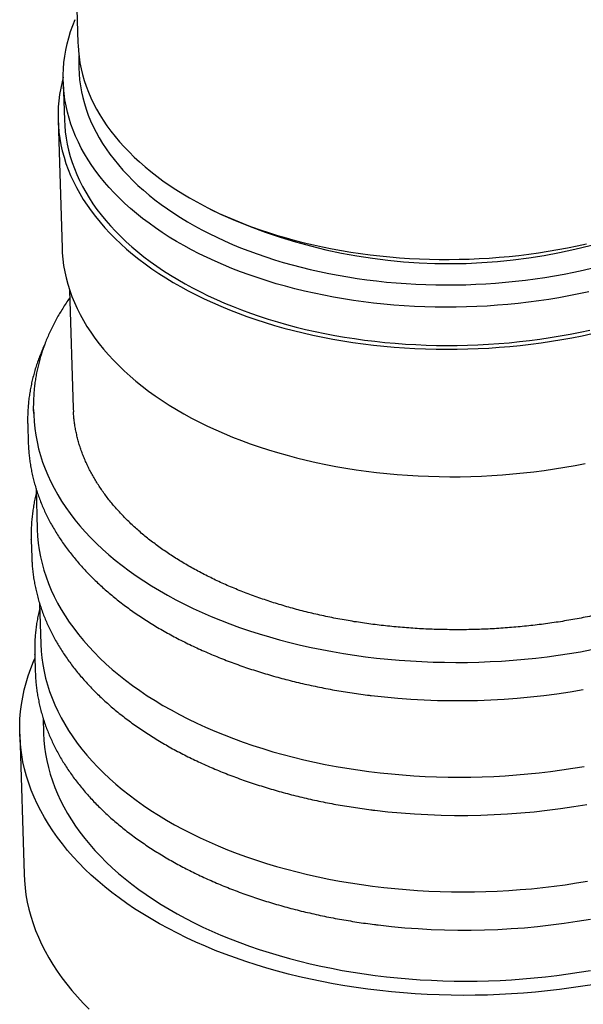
# Model space of a CAD drawing. Header units: millimetres. Extents: x 8 to 785, y 12 to 916.
# Tile 12 of 46: x 609 to 626, y 289 to 320. Entities that reach past the tile are written whole.
import ezdxf

# ---------------------------------------------------------------- set-up
doc = ezdxf.new("R2010")
doc.units = ezdxf.units.MM

msp = doc.modelspace()

# ---------------------------------------------------------------- linework, layer by layer
at = {"color": 7, "linetype": 'Continuous', "lineweight": 30}
for p, q in [((610.198, 327.359), (610.437, 319.582)), ((609.975, 318.363), (610.012, 317.161)), ((609.812, 317.155), (609.935, 313.146)), ((614.586, 314.374), (614.925, 314.205)), ((610.176, 311.812), (610.29, 308.1)), ((609.041, 308.062), (609.046, 307.902)), ((608.856, 307.575), (608.856, 307.579)), ((608.856, 307.575), (608.873, 307.013)), ((609.118, 305.573), (609.157, 304.294)), ((608.967, 303.967), (608.967, 303.971)), ((608.967, 303.967), (608.984, 303.405)), ((609.229, 301.965), (609.268, 300.685)), ((609.078, 300.359), (609.078, 300.363)), ((609.078, 300.359), (609.095, 299.797)), ((609.34, 298.357), (609.354, 297.879)), ((608.605, 297.856), (608.74, 293.446))]:
    msp.add_line(p, q, dxfattribs=at)
at = {"color": 7, "linetype": 'Continuous', "lineweight": 30, "flags": 128}
for points in [[(626.512, 311.764), (626.202, 311.697), (625.888, 311.635), (625.572, 311.578), (625.254, 311.525), (624.935, 311.478), (624.613, 311.435), (624.29, 311.398), (623.966, 311.366), (623.64, 311.338), (623.314, 311.316), (622.988, 311.299), (622.661, 311.287), (622.334, 311.28), (622.007, 311.278), (621.68, 311.281), (621.354, 311.29), (621.028, 311.303), (620.704, 311.322), (620.381, 311.346), (620.059, 311.375), (619.739, 311.408), (619.42, 311.447), (619.104, 311.491), (618.79, 311.54), (618.479, 311.594), (618.17, 311.653), (617.865, 311.716), (617.562, 311.785), (617.263, 311.858), (616.967, 311.936), (616.676, 312.018), (616.388, 312.105), (616.104, 312.197), (615.825, 312.293), (615.55, 312.394), (615.28, 312.499), (615.015, 312.608), (614.755, 312.722), (614.5, 312.839), (614.251, 312.961), (614.007, 313.087), (613.769, 313.216), (613.538, 313.349), (613.312, 313.486), (613.092, 313.627), (612.879, 313.771), (612.673, 313.919), (612.473, 314.069), (612.28, 314.223), (612.094, 314.381), (611.916, 314.541), (611.744, 314.704), (611.58, 314.87), (611.423, 315.038), (611.274, 315.209), (611.132, 315.382), (610.999, 315.558), (610.873, 315.736), (610.755, 315.916), (610.645, 316.098), (610.543, 316.282), (610.449, 316.467), (610.364, 316.654), (610.287, 316.842), (610.218, 317.032), (610.158, 317.223), (610.106, 317.415), (610.062, 317.608), (610.027, 317.802), (610.001, 317.996), (609.983, 318.191), (609.974, 318.386), (609.973, 318.581), (609.981, 318.777), (609.997, 318.972), (610.022, 319.168), (610.056, 319.363), (610.098, 319.557), (610.148, 319.752), (610.207, 319.945), (610.274, 320.138), (610.35, 320.329)], [(610.437, 319.582), (610.439, 319.523), (610.452, 319.336), (610.473, 319.149), (610.501, 318.963), (610.538, 318.778), (610.584, 318.593), (610.637, 318.409), (610.698, 318.226), (610.768, 318.044), (610.845, 317.864), (610.93, 317.685), (611.024, 317.508), (611.125, 317.332), (611.233, 317.158), (611.35, 316.986), (611.474, 316.817), (611.605, 316.649), (611.744, 316.483), (611.891, 316.32), (612.044, 316.16), (612.205, 316.001), (612.373, 315.846), (612.547, 315.694), (612.729, 315.544), (612.916, 315.397), (613.111, 315.254), (613.312, 315.114), (613.519, 314.977), (613.732, 314.843), (613.951, 314.713), (614.177, 314.587), (614.407, 314.464), (614.643, 314.345), (614.885, 314.23), (615.132, 314.119), (615.383, 314.011), (615.64, 313.908), (615.901, 313.809), (616.167, 313.714), (616.437, 313.624), (616.711, 313.538), (616.989, 313.456), (617.27, 313.379), (617.556, 313.306), (617.844, 313.237), (618.136, 313.174), (618.431, 313.115), (618.728, 313.06), (619.028, 313.011), (619.33, 312.966), (619.635, 312.926), (619.941, 312.89), (620.249, 312.86), (620.559, 312.834), (620.869, 312.814), (621.181, 312.798), (621.494, 312.787), (621.807, 312.781), (622.121, 312.78), (622.435, 312.784), (622.749, 312.792), (623.063, 312.806), (623.376, 312.824), (623.689, 312.848), (624.001, 312.876), (624.312, 312.909), (624.621, 312.947), (624.929, 312.99), (625.236, 313.038), (625.54, 313.09), (625.842, 313.147), (626.142, 313.208), (626.44, 313.275)], [(610.468, 319.181), (610.468, 319.177), (610.461, 318.989), (610.461, 318.801), (610.47, 318.614), (610.487, 318.427), (610.513, 318.24), (610.546, 318.054), (610.588, 317.869), (610.638, 317.685), (610.696, 317.502), (610.762, 317.32), (610.836, 317.139), (610.918, 316.959), (611.008, 316.781), (611.105, 316.605), (611.211, 316.43), (611.324, 316.257), (611.445, 316.087), (611.573, 315.918), (611.709, 315.751), (611.852, 315.587), (612.003, 315.426), (612.161, 315.266), (612.325, 315.11), (612.497, 314.956), (612.675, 314.805), (612.861, 314.657), (613.052, 314.513), (613.251, 314.371), (613.455, 314.233), (613.666, 314.098), (613.882, 313.966), (614.105, 313.838), (614.333, 313.714), (614.567, 313.593), (614.806, 313.477), (615.051, 313.364), (615.301, 313.255), (615.555, 313.15), (615.814, 313.049), (616.078, 312.952), (616.346, 312.86), (616.619, 312.772), (616.895, 312.688), (617.175, 312.609), (617.459, 312.534), (617.746, 312.464), (618.036, 312.398), (618.33, 312.337), (618.626, 312.281), (618.925, 312.229), (619.226, 312.182), (619.53, 312.14), (619.835, 312.103), (620.143, 312.07), (620.452, 312.043), (620.762, 312.02), (621.074, 312.002), (621.386, 311.989), (621.699, 311.981), (622.013, 311.978), (622.327, 311.98), (622.641, 311.986), (622.955, 311.998), (623.268, 312.014), (623.581, 312.036), (623.894, 312.062), (624.205, 312.093), (624.515, 312.129), (624.824, 312.169), (625.131, 312.215), (625.436, 312.265), (625.739, 312.32), (626.04, 312.38), (626.338, 312.444), (626.634, 312.513)], [(609.972, 318.508), (609.937, 318.368), (609.894, 318.17), (609.86, 317.972), (609.835, 317.773), (609.818, 317.575), (609.81, 317.376), (609.811, 317.177), (609.82, 316.979), (609.839, 316.781), (609.865, 316.584), (609.901, 316.387), (609.945, 316.191), (609.998, 315.996), (610.059, 315.802), (610.129, 315.609), (610.207, 315.418), (610.294, 315.228), (610.389, 315.039), (610.493, 314.853), (610.604, 314.668), (610.724, 314.485), (610.852, 314.304), (610.988, 314.126), (611.132, 313.95), (611.283, 313.776), (611.443, 313.605), (611.609, 313.436), (611.784, 313.271), (611.965, 313.108), (612.154, 312.948), (612.35, 312.792), (612.553, 312.639), (612.763, 312.489), (612.979, 312.342), (613.202, 312.199), (613.432, 312.06), (613.667, 311.925), (613.909, 311.793), (614.156, 311.666), (614.41, 311.542), (614.668, 311.423), (614.933, 311.307), (615.202, 311.196), (615.476, 311.09), (615.755, 310.987), (616.039, 310.89), (616.327, 310.796), (616.62, 310.708), (616.916, 310.624), (617.217, 310.545), (617.521, 310.47), (617.828, 310.401), (618.139, 310.336), (618.452, 310.277), (618.768, 310.222), (619.087, 310.172), (619.409, 310.128), (619.732, 310.088), (620.057, 310.054), (620.384, 310.025), (620.713, 310.001), (621.042, 309.982), (621.373, 309.968), (621.704, 309.959), (622.036, 309.956), (622.368, 309.958), (622.701, 309.965), (623.033, 309.977), (623.365, 309.994), (623.696, 310.017), (624.027, 310.045), (624.356, 310.078), (624.684, 310.116), (625.011, 310.159), (625.336, 310.207), (625.659, 310.26), (625.98, 310.318), (626.298, 310.381), (626.614, 310.449)], [(610.012, 317.161), (610.02, 316.988), (610.038, 316.793), (610.065, 316.599), (610.099, 316.405), (610.143, 316.212), (610.195, 316.02), (610.255, 315.829), (610.324, 315.64), (610.401, 315.451), (610.486, 315.264), (610.58, 315.079), (610.682, 314.895), (610.792, 314.713), (610.91, 314.533), (611.036, 314.355), (611.169, 314.18), (611.311, 314.006), (611.46, 313.835), (611.617, 313.667), (611.781, 313.501), (611.953, 313.338), (612.131, 313.178), (612.317, 313.021), (612.51, 312.867), (612.71, 312.716), (612.916, 312.568), (613.129, 312.424), (613.349, 312.284), (613.575, 312.147), (613.806, 312.013), (614.044, 311.884), (614.288, 311.758), (614.537, 311.637), (614.792, 311.519), (615.052, 311.405), (615.317, 311.296), (615.587, 311.191), (615.862, 311.091), (616.141, 310.994), (616.425, 310.903), (616.713, 310.815), (617.004, 310.733), (617.3, 310.655), (617.599, 310.582), (617.902, 310.513), (618.207, 310.45), (618.516, 310.391), (618.827, 310.337), (619.141, 310.289), (619.457, 310.245), (619.776, 310.206), (620.096, 310.172), (620.418, 310.143), (620.741, 310.119), (621.065, 310.101), (621.391, 310.087), (621.717, 310.079), (622.044, 310.075), (622.371, 310.077), (622.698, 310.084), (623.025, 310.096), (623.351, 310.113), (623.678, 310.136), (624.003, 310.163), (624.327, 310.195), (624.65, 310.233), (624.972, 310.275), (625.291, 310.322), (625.609, 310.375), (625.925, 310.432), (626.239, 310.494), (626.549, 310.561)], [(609.935, 313.146), (609.943, 312.985), (609.96, 312.787), (609.987, 312.59), (610.021, 312.393), (610.065, 312.197), (610.117, 312.002), (610.178, 311.808), (610.247, 311.615), (610.325, 311.423), (610.411, 311.233), (610.505, 311.045), (610.608, 310.858), (610.719, 310.673), (610.838, 310.49), (610.966, 310.309), (611.101, 310.13), (611.244, 309.954), (611.395, 309.78), (611.554, 309.609), (611.72, 309.44), (611.894, 309.274), (612.075, 309.111), (612.263, 308.951), (612.459, 308.795), (612.661, 308.641), (612.87, 308.491), (613.086, 308.344), (613.309, 308.201), (613.538, 308.062), (613.773, 307.926), (614.014, 307.794), (614.261, 307.666), (614.514, 307.542), (614.772, 307.422), (615.036, 307.307), (615.305, 307.195), (615.579, 307.088), (615.858, 306.986), (616.141, 306.888), (616.429, 306.794), (616.721, 306.705), (617.017, 306.621), (617.317, 306.542), (617.621, 306.467), (617.928, 306.397), (618.238, 306.332), (618.552, 306.272), (618.868, 306.217), (619.187, 306.167), (619.508, 306.122), (619.831, 306.082), (620.156, 306.047)], [(609.047, 307.935), (609.041, 308.057), (609.039, 308.181)], [(610.29, 308.1), (610.291, 308.096), (610.296, 307.983)], [(609.046, 307.902), (609.046, 307.897), (609.058, 307.682), (609.079, 307.468), (609.109, 307.254), (609.149, 307.041), (609.198, 306.829), (609.256, 306.618), (609.324, 306.408), (609.401, 306.2), (609.487, 305.993), (609.582, 305.787), (609.686, 305.584), (609.799, 305.382), (609.921, 305.182), (610.052, 304.984), (610.192, 304.789), (610.34, 304.596), (610.497, 304.406), (610.662, 304.218), (610.836, 304.033), (611.018, 303.851), (611.208, 303.672), (611.405, 303.496), (611.611, 303.324), (611.824, 303.155), (612.045, 302.99), (612.273, 302.828), (612.508, 302.67), (612.751, 302.516), (613, 302.366), (613.256, 302.22), (613.518, 302.078), (613.787, 301.94), (614.062, 301.807), (614.343, 301.678), (614.63, 301.554), (614.922, 301.434), (615.22, 301.32), (615.523, 301.21), (615.831, 301.104), (616.144, 301.004), (616.461, 300.909), (616.783, 300.819), (617.108, 300.734), (617.438, 300.654), (617.771, 300.58), (618.108, 300.51), (618.448, 300.447), (618.791, 300.388), (619.136, 300.335), (619.484, 300.288), (619.835, 300.246), (620.187, 300.209), (620.541, 300.178), (620.897, 300.153), (621.254, 300.133), (621.612, 300.119), (621.971, 300.111), (622.331, 300.108), (622.691, 300.11), (623.05, 300.119), (623.41, 300.133), (623.769, 300.152), (624.128, 300.178), (624.485, 300.209), (624.842, 300.245), (625.197, 300.287), (625.551, 300.334), (625.902, 300.387), (626.251, 300.445), (626.598, 300.509)], [(620.156, 306.047), (620.483, 306.018), (620.811, 305.993), (621.141, 305.974), (621.471, 305.96), (621.803, 305.951), (622.135, 305.947), (622.467, 305.948), (622.799, 305.955), (623.132, 305.967), (623.463, 305.984), (623.795, 306.006), (624.125, 306.033), (624.455, 306.066), (624.783, 306.104), (625.11, 306.146), (625.435, 306.194), (625.758, 306.247), (626.079, 306.305), (626.398, 306.368)], [(609.157, 304.294), (609.157, 304.289), (609.169, 304.074), (609.19, 303.86), (609.22, 303.646), (609.26, 303.433), (609.309, 303.221), (609.367, 303.01), (609.435, 302.8), (609.512, 302.592), (609.598, 302.385), (609.693, 302.179), (609.797, 301.976), (609.91, 301.774), (610.033, 301.574), (610.163, 301.376), (610.303, 301.181), (610.451, 300.988), (610.608, 300.798), (610.774, 300.61), (610.947, 300.425), (611.129, 300.243), (611.319, 300.064), (611.516, 299.888), (611.722, 299.716), (611.935, 299.547), (612.156, 299.382), (612.384, 299.22), (612.619, 299.062), (612.862, 298.908), (613.111, 298.758), (613.367, 298.612), (613.629, 298.47), (613.898, 298.332), (614.173, 298.199), (614.454, 298.07), (614.741, 297.946), (615.033, 297.826), (615.331, 297.712), (615.634, 297.601), (615.942, 297.496), (616.255, 297.396), (616.572, 297.301), (616.894, 297.211), (617.219, 297.126), (617.549, 297.046), (617.882, 296.972), (618.219, 296.902), (618.559, 296.839), (618.902, 296.78), (619.247, 296.727), (619.595, 296.68), (619.946, 296.638), (620.298, 296.601), (620.653, 296.57), (621.008, 296.545), (621.365, 296.525), (621.723, 296.511), (622.082, 296.502), (622.442, 296.5), (622.802, 296.502), (623.161, 296.511), (623.521, 296.525), (623.88, 296.544), (624.239, 296.57), (624.597, 296.6), (624.953, 296.637), (625.308, 296.679), (625.662, 296.726), (626.013, 296.779), (626.363, 296.837)], [(609.268, 300.685), (609.268, 300.68), (609.28, 300.466), (609.301, 300.252), (609.331, 300.038), (609.371, 299.825), (609.42, 299.613), (609.478, 299.402), (609.546, 299.192), (609.623, 298.984), (609.709, 298.777), (609.804, 298.571), (609.908, 298.368), (610.021, 298.166), (610.144, 297.966), (610.275, 297.768), (610.414, 297.573), (610.562, 297.38), (610.719, 297.189), (610.885, 297.002), (611.058, 296.817), (611.24, 296.635), (611.43, 296.456), (611.628, 296.28), (611.833, 296.108), (612.046, 295.939), (612.267, 295.774), (612.495, 295.612), (612.73, 295.454), (612.973, 295.3), (613.222, 295.149), (613.478, 295.003), (613.741, 294.862), (614.009, 294.724), (614.284, 294.591), (614.565, 294.462), (614.852, 294.338), (615.144, 294.218), (615.442, 294.103), (615.745, 293.993), (616.053, 293.888), (616.366, 293.788), (616.683, 293.693), (617.005, 293.603), (617.33, 293.518), (617.66, 293.438), (617.993, 293.363), (618.33, 293.294), (618.67, 293.23), (619.013, 293.172), (619.358, 293.119), (619.707, 293.071), (620.057, 293.029), (620.409, 292.993), (620.764, 292.962), (621.119, 292.937), (621.476, 292.917), (621.834, 292.903), (622.193, 292.894), (622.553, 292.891), (622.913, 292.894), (623.272, 292.903), (623.632, 292.917), (623.991, 292.936), (624.35, 292.962), (624.708, 292.992), (625.064, 293.029), (625.419, 293.071), (625.773, 293.118), (626.124, 293.171), (626.474, 293.229)], [(626.698, 289.984), (626.329, 289.924), (625.958, 289.869), (625.585, 289.819), (625.211, 289.776), (624.835, 289.739), (624.457, 289.707), (624.079, 289.681), (623.7, 289.661), (623.321, 289.647), (622.941, 289.639), (622.562, 289.637), (622.183, 289.641), (621.805, 289.651), (621.427, 289.666), (621.051, 289.688), (620.676, 289.716), (620.302, 289.749), (619.931, 289.788), (619.562, 289.833), (619.195, 289.884), (618.831, 289.941), (618.47, 290.003), (618.112, 290.071), (617.757, 290.145), (617.406, 290.225), (617.059, 290.309), (616.716, 290.4), (616.378, 290.496), (616.044, 290.597), (615.715, 290.703), (615.391, 290.815), (615.072, 290.931), (614.759, 291.053), (614.451, 291.18), (614.15, 291.312), (613.854, 291.448), (613.565, 291.589), (613.283, 291.735), (613.007, 291.885), (612.738, 292.04), (612.476, 292.199), (612.221, 292.362), (611.974, 292.529), (611.735, 292.7), (611.503, 292.875), (611.279, 293.054), (611.064, 293.236), (610.856, 293.422), (610.657, 293.611), (610.467, 293.803), (610.285, 293.999), (610.112, 294.197), (609.948, 294.398), (609.793, 294.602), (609.647, 294.808), (609.51, 295.017), (609.382, 295.228), (609.264, 295.441), (609.156, 295.656), (609.057, 295.873), (608.967, 296.092), (608.887, 296.312), (608.817, 296.533), (608.757, 296.756), (608.707, 296.98), (608.666, 297.204), (608.636, 297.43), (608.615, 297.656), (608.604, 297.882), (608.603, 298.109), (608.612, 298.336), (608.631, 298.562), (608.66, 298.789), (608.699, 299.015), (608.748, 299.241), (608.806, 299.466), (608.874, 299.691), (608.952, 299.914), (609.04, 300.136), (609.082, 300.234)], [(609.354, 297.879), (609.355, 297.874), (609.366, 297.66), (609.387, 297.445), (609.417, 297.232), (609.457, 297.019), (609.506, 296.807), (609.565, 296.596), (609.632, 296.386), (609.709, 296.177), (609.795, 295.97), (609.89, 295.765), (609.995, 295.561), (610.108, 295.359), (610.23, 295.16), (610.361, 294.962), (610.501, 294.767), (610.649, 294.574), (610.806, 294.383), (610.971, 294.195), (611.145, 294.011), (611.326, 293.829), (611.516, 293.65), (611.714, 293.474), (611.919, 293.302), (612.133, 293.133), (612.353, 292.967), (612.582, 292.805), (612.817, 292.647), (613.059, 292.493), (613.308, 292.343), (613.564, 292.197), (613.827, 292.055), (614.096, 291.918), (614.371, 291.784), (614.652, 291.656), (614.938, 291.532), (615.231, 291.412), (615.529, 291.297), (615.832, 291.187), (616.139, 291.082), (616.452, 290.982), (616.769, 290.887), (617.091, 290.796), (617.417, 290.711), (617.746, 290.632), (618.08, 290.557), (618.416, 290.488), (618.756, 290.424), (619.099, 290.366), (619.445, 290.313), (619.793, 290.265), (620.143, 290.223), (620.496, 290.187), (620.85, 290.156), (621.206, 290.13), (621.563, 290.111), (621.921, 290.097), (622.28, 290.088), (622.639, 290.085), (622.999, 290.088), (623.359, 290.096), (623.718, 290.11), (624.078, 290.13), (624.436, 290.155), (624.794, 290.186), (625.15, 290.222), (625.506, 290.264), (625.859, 290.312), (626.211, 290.365), (626.56, 290.423)], [(608.74, 293.446), (608.751, 293.246), (608.771, 293.02), (608.802, 292.794), (608.842, 292.57), (608.893, 292.346), (608.953, 292.123), (609.023, 291.902), (609.103, 291.682), (609.192, 291.463), (609.291, 291.246), (609.4, 291.031), (609.518, 290.818), (609.646, 290.607), (609.782, 290.398), (609.928, 290.192), (610.083, 289.988), (610.248, 289.787), (610.421, 289.589), (610.603, 289.393), (610.793, 289.201)]]:
    msp.add_lwpolyline(points, dxfattribs=at)
at = {"color": 7, "linetype": 'Continuous', "lineweight": 30}
for centre, radius, start, end in [((622.12, 330.06), 17.411, 245.59, 297.9358), ((622.379, 321.669), 22.765, 263.1499, 280.0163), ((622.49, 318.061), 22.765, 263.1499, 280.0163), ((622.601, 314.453), 22.765, 263.1499, 280.0163)]:
    msp.add_arc(centre, radius, start, end, dxfattribs=at)
for points, knots in [([(610.183, 311.581), (610.179, 311.576), (610.137, 311.517), (610.061, 311.404), (609.955, 311.24), (609.855, 311.076), (609.761, 310.91), (609.672, 310.744), (609.589, 310.576), (609.512, 310.407), (609.441, 310.238), (609.375, 310.068), (609.315, 309.897), (609.261, 309.726), (609.213, 309.554), (609.17, 309.382), (609.134, 309.21), (609.103, 309.037), (609.078, 308.864), (609.059, 308.691), (609.046, 308.518), (609.039, 308.35), (609.039, 308.239), (609.039, 308.186)], [0, 0, 0, 0, 0.004926, 0.055316, 0.105669, 0.15598, 0.206248, 0.256469, 0.306642, 0.356764, 0.406835, 0.456852, 0.506817, 0.556728, 0.606588, 0.656398, 0.70616, 0.755878, 0.805557, 0.8552, 0.904813, 0.954402, 1, 1, 1, 1]), ([(609.394, 310.114), (609.374, 310.071), (609.329, 309.972), (609.263, 309.815), (609.197, 309.641), (609.136, 309.467), (609.081, 309.292), (609.032, 309.117), (608.989, 308.941), (608.952, 308.765), (608.921, 308.589), (608.895, 308.413), (608.876, 308.236), (608.862, 308.06), (608.855, 307.883), (608.852, 307.723), (608.855, 307.622), (608.856, 307.58)], [0, 0, 0, 0, 0.051293, 0.121061, 0.190713, 0.26025, 0.329673, 0.398985, 0.46819, 0.537294, 0.606305, 0.675232, 0.744083, 0.812872, 0.88161, 0.950309, 1, 1, 1, 1]), ([(634.759, 306.638), (634.746, 306.612), (634.707, 306.535), (634.637, 306.408), (634.549, 306.257), (634.456, 306.107), (634.357, 305.958), (634.253, 305.811), (634.143, 305.664), (634.028, 305.519), (633.909, 305.375), (633.783, 305.233), (633.653, 305.092), (633.518, 304.953), (633.378, 304.815), (633.233, 304.679), (633.083, 304.544), (632.928, 304.412), (632.768, 304.281), (632.604, 304.152), (632.435, 304.025), (632.262, 303.9), (632.084, 303.777), (631.902, 303.656), (631.716, 303.538), (631.525, 303.422), (631.33, 303.308), (631.132, 303.196), (630.929, 303.087), (630.722, 302.98), (630.512, 302.876), (630.298, 302.775), (630.081, 302.676), (629.86, 302.58), (629.635, 302.486), (629.408, 302.396), (629.177, 302.308), (628.944, 302.223), (628.707, 302.141), (628.468, 302.062), (628.226, 301.986), (627.981, 301.913), (627.734, 301.843), (627.484, 301.777), (627.233, 301.713), (626.979, 301.653), (626.723, 301.595), (626.466, 301.541), (626.206, 301.491), (625.945, 301.443), (625.683, 301.399), (625.419, 301.358), (625.154, 301.321), (624.887, 301.287), (624.62, 301.256), (624.352, 301.229), (624.083, 301.206), (623.814, 301.185), (623.544, 301.168), (623.273, 301.155), (623.003, 301.145), (622.732, 301.138), (622.461, 301.135), (622.191, 301.136), (621.921, 301.14), (621.651, 301.147), (621.381, 301.158), (621.113, 301.172), (620.845, 301.19), (620.578, 301.211), (620.312, 301.236), (620.048, 301.264), (619.784, 301.295), (619.522, 301.33), (619.262, 301.368), (619.003, 301.41), (618.746, 301.455), (618.491, 301.503), (618.238, 301.555), (617.987, 301.609), (617.739, 301.667), (617.493, 301.728), (617.249, 301.793), (617.008, 301.86), (616.77, 301.931), (616.534, 302.004), (616.302, 302.081), (616.072, 302.161), (615.846, 302.243), (615.623, 302.329), (615.404, 302.417), (615.188, 302.508), (614.975, 302.602), (614.766, 302.698), (614.562, 302.798), (614.36, 302.9), (614.163, 303.004), (613.97, 303.111), (613.781, 303.22), (613.597, 303.332), (613.416, 303.446), (613.24, 303.563), (613.069, 303.681), (612.902, 303.802), (612.74, 303.925), (612.582, 304.05), (612.429, 304.177), (612.281, 304.306), (612.138, 304.437), (612, 304.569), (611.867, 304.704), (611.739, 304.839), (611.616, 304.977), (611.498, 305.116), (611.385, 305.257), (611.278, 305.399), (611.176, 305.543), (611.079, 305.687), (610.988, 305.834), (610.902, 305.981), (610.821, 306.129), (610.746, 306.279), (610.677, 306.43), (610.613, 306.581), (610.555, 306.734), (610.502, 306.887), (610.455, 307.041), (610.414, 307.196), (610.379, 307.352), (610.349, 307.508), (610.325, 307.665), (610.307, 307.822), (610.298, 307.93), (610.296, 307.985), (610.295, 307.988)], [0, 0, 0, 0, 0.003988, 0.011696, 0.019397, 0.02709, 0.034774, 0.042451, 0.050121, 0.057784, 0.065443, 0.073096, 0.080746, 0.088392, 0.096034, 0.103674, 0.111312, 0.118948, 0.126582, 0.134216, 0.141848, 0.14948, 0.157112, 0.164744, 0.172376, 0.180008, 0.18764, 0.195273, 0.202906, 0.21054, 0.218175, 0.22581, 0.233447, 0.241084, 0.248722, 0.256361, 0.264, 0.271641, 0.279282, 0.286925, 0.294568, 0.302212, 0.309857, 0.317502, 0.325148, 0.332795, 0.340443, 0.348091, 0.35574, 0.363389, 0.371039, 0.378689, 0.38634, 0.393991, 0.401643, 0.409294, 0.416946, 0.424598, 0.432251, 0.439903, 0.447556, 0.455208, 0.462861, 0.470513, 0.478165, 0.485817, 0.493469, 0.501121, 0.508772, 0.516423, 0.524074, 0.531724, 0.539373, 0.547022, 0.554671, 0.562319, 0.569966, 0.577612, 0.585258, 0.592903, 0.600548, 0.608191, 0.615834, 0.623475, 0.631116, 0.638756, 0.646395, 0.654033, 0.66167, 0.669306, 0.676941, 0.684575, 0.692208, 0.699841, 0.707473, 0.715103, 0.722734, 0.730364, 0.737993, 0.745622, 0.753251, 0.76088, 0.768509, 0.776139, 0.78377, 0.791401, 0.799034, 0.806669, 0.814305, 0.821945, 0.829587, 0.837234, 0.844884, 0.852539, 0.8602, 0.867867, 0.875541, 0.883222, 0.890911, 0.89861, 0.906317, 0.914035, 0.921763, 0.929502, 0.937251, 0.945012, 0.952784, 0.960565, 0.968357, 0.976158, 0.983966, 0.991782, 0.999602, 1, 1, 1, 1]), ([(608.873, 307.014), (608.875, 306.961), (608.88, 306.849), (608.893, 306.679), (608.913, 306.503), (608.938, 306.328), (608.969, 306.154), (609.006, 305.98), (609.049, 305.806), (609.097, 305.634), (609.152, 305.462), (609.212, 305.291), (609.278, 305.12), (609.35, 304.951), (609.427, 304.783), (609.51, 304.615), (609.599, 304.449), (609.693, 304.284), (609.793, 304.121), (609.899, 303.958), (610.01, 303.798), (610.127, 303.639), (610.249, 303.481), (610.377, 303.325), (610.51, 303.171), (610.648, 303.019), (610.791, 302.869), (610.94, 302.72), (611.093, 302.574), (611.252, 302.43), (611.415, 302.288), (611.584, 302.148), (611.757, 302.011), (611.935, 301.876), (612.117, 301.743), (612.304, 301.613), (612.496, 301.486), (612.691, 301.361), (612.892, 301.239), (613.096, 301.119), (613.304, 301.002), (613.516, 300.888), (613.732, 300.777), (613.952, 300.669), (614.176, 300.563), (614.403, 300.461), (614.634, 300.361), (614.868, 300.265), (615.105, 300.171), (615.346, 300.081), (615.59, 299.994), (615.837, 299.91), (616.086, 299.829), (616.339, 299.752), (616.594, 299.677), (616.851, 299.606), (617.111, 299.539), (617.374, 299.474), (617.639, 299.413), (617.905, 299.355), (618.174, 299.301), (618.445, 299.25), (618.718, 299.203), (618.992, 299.159), (619.268, 299.118), (619.492, 299.088), (619.624, 299.072), (619.663, 299.068)], [0, 0, 0, 0, 0.013778, 0.028949, 0.044122, 0.059299, 0.074485, 0.089681, 0.104891, 0.120116, 0.13536, 0.150624, 0.16591, 0.181219, 0.196552, 0.211909, 0.227291, 0.242699, 0.258131, 0.273588, 0.289068, 0.30457, 0.320094, 0.335639, 0.351202, 0.366783, 0.38238, 0.397992, 0.413616, 0.429253, 0.4449, 0.460556, 0.47622, 0.49189, 0.507566, 0.523247, 0.538931, 0.554617, 0.570306, 0.585996, 0.601687, 0.617378, 0.633068, 0.648757, 0.664445, 0.680132, 0.695816, 0.711499, 0.72718, 0.742858, 0.758534, 0.774208, 0.789879, 0.805547, 0.821213, 0.836877, 0.852538, 0.868197, 0.883854, 0.899508, 0.91516, 0.93081, 0.946458, 0.962104, 0.977748, 0.993391, 1, 1, 1, 1]), ([(609.122, 305.419), (609.115, 305.39), (609.093, 305.303), (609.063, 305.157), (609.032, 304.981), (609.006, 304.805), (608.987, 304.628), (608.973, 304.452), (608.966, 304.275), (608.963, 304.115), (608.966, 304.014), (608.967, 303.972)], [0, 0, 0, 0, 0.0599, 0.182058, 0.304051, 0.425895, 0.547607, 0.669207, 0.790717, 0.91216, 1, 1, 1, 1]), ([(608.984, 303.406), (608.986, 303.353), (608.991, 303.241), (609.004, 303.071), (609.024, 302.895), (609.049, 302.72), (609.08, 302.546), (609.117, 302.372), (609.16, 302.198), (609.208, 302.026), (609.263, 301.854), (609.323, 301.682), (609.389, 301.512), (609.461, 301.343), (609.538, 301.174), (609.621, 301.007), (609.71, 300.841), (609.804, 300.676), (609.905, 300.513), (610.01, 300.35), (610.121, 300.19), (610.238, 300.031), (610.36, 299.873), (610.488, 299.717), (610.621, 299.563), (610.759, 299.411), (610.902, 299.26), (611.051, 299.112), (611.204, 298.966), (611.363, 298.822), (611.526, 298.68), (611.695, 298.54), (611.868, 298.403), (612.046, 298.268), (612.228, 298.135), (612.415, 298.005), (612.607, 297.878), (612.803, 297.753), (613.003, 297.63), (613.207, 297.511), (613.415, 297.394), (613.627, 297.28), (613.843, 297.169), (614.063, 297.06), (614.287, 296.955), (614.514, 296.853), (614.745, 296.753), (614.979, 296.657), (615.217, 296.563), (615.457, 296.473), (615.701, 296.386), (615.948, 296.302), (616.197, 296.221), (616.45, 296.144), (616.705, 296.069), (616.962, 295.998), (617.222, 295.931), (617.485, 295.866), (617.75, 295.805), (618.016, 295.747), (618.285, 295.693), (618.556, 295.642), (618.829, 295.595), (619.103, 295.551), (619.379, 295.51), (619.603, 295.48), (619.735, 295.464), (619.774, 295.46)], [0, 0, 0, 0, 0.013778, 0.028949, 0.044122, 0.059299, 0.074485, 0.089681, 0.104891, 0.120116, 0.13536, 0.150624, 0.16591, 0.181219, 0.196552, 0.211909, 0.227291, 0.242699, 0.258131, 0.273588, 0.289068, 0.30457, 0.320094, 0.335639, 0.351202, 0.366783, 0.38238, 0.397992, 0.413616, 0.429253, 0.4449, 0.460556, 0.47622, 0.49189, 0.507566, 0.523247, 0.538931, 0.554617, 0.570306, 0.585996, 0.601687, 0.617378, 0.633068, 0.648757, 0.664445, 0.680132, 0.695816, 0.711499, 0.72718, 0.742858, 0.758534, 0.774208, 0.789879, 0.805547, 0.821213, 0.836877, 0.852538, 0.868197, 0.883854, 0.899508, 0.91516, 0.93081, 0.946458, 0.962104, 0.977748, 0.993391, 1, 1, 1, 1]), ([(609.233, 301.811), (609.226, 301.782), (609.204, 301.695), (609.174, 301.549), (609.143, 301.373), (609.118, 301.197), (609.098, 301.02), (609.084, 300.844), (609.077, 300.667), (609.074, 300.507), (609.077, 300.406), (609.078, 300.363)], [0, 0, 0, 0, 0.0599, 0.182058, 0.304051, 0.425895, 0.547607, 0.669207, 0.790717, 0.91216, 1, 1, 1, 1]), ([(609.095, 299.798), (609.097, 299.745), (609.102, 299.633), (609.115, 299.463), (609.135, 299.287), (609.16, 299.112), (609.191, 298.938), (609.228, 298.764), (609.271, 298.59), (609.32, 298.418), (609.374, 298.246), (609.434, 298.074), (609.5, 297.904), (609.572, 297.735), (609.649, 297.566), (609.732, 297.399), (609.821, 297.233), (609.916, 297.068), (610.016, 296.904), (610.121, 296.742), (610.232, 296.582), (610.349, 296.422), (610.471, 296.265), (610.599, 296.109), (610.732, 295.955), (610.87, 295.803), (611.013, 295.652), (611.162, 295.504), (611.315, 295.358), (611.474, 295.214), (611.638, 295.072), (611.806, 294.932), (611.979, 294.795), (612.157, 294.66), (612.339, 294.527), (612.526, 294.397), (612.718, 294.27), (612.914, 294.145), (613.114, 294.022), (613.318, 293.903), (613.526, 293.786), (613.738, 293.672), (613.954, 293.561), (614.174, 293.452), (614.398, 293.347), (614.625, 293.245), (614.856, 293.145), (615.09, 293.049), (615.328, 292.955), (615.568, 292.865), (615.812, 292.778), (616.059, 292.694), (616.308, 292.613), (616.561, 292.535), (616.816, 292.461), (617.073, 292.39), (617.333, 292.322), (617.596, 292.258), (617.861, 292.197), (618.127, 292.139), (618.396, 292.085), (618.667, 292.034), (618.94, 291.987), (619.214, 291.943), (619.49, 291.902), (619.714, 291.872), (619.846, 291.856), (619.885, 291.852)], [0, 0, 0, 0, 0.013778, 0.028949, 0.044122, 0.059299, 0.074485, 0.089681, 0.104891, 0.120116, 0.13536, 0.150624, 0.16591, 0.181219, 0.196552, 0.211909, 0.227291, 0.242699, 0.258131, 0.273588, 0.289068, 0.30457, 0.320094, 0.335639, 0.351202, 0.366783, 0.38238, 0.397992, 0.413616, 0.429253, 0.4449, 0.460556, 0.47622, 0.49189, 0.507566, 0.523247, 0.538931, 0.554617, 0.570306, 0.585996, 0.601687, 0.617378, 0.633068, 0.648757, 0.664445, 0.680132, 0.695816, 0.711499, 0.72718, 0.742858, 0.758534, 0.774208, 0.789879, 0.805547, 0.821213, 0.836877, 0.852538, 0.868197, 0.883854, 0.899508, 0.91516, 0.93081, 0.946458, 0.962104, 0.977748, 0.993391, 1, 1, 1, 1])]:
    msp.add_open_spline(points, degree=3, knots=knots, dxfattribs=at)

doc.saveas('drawing.dxf')
